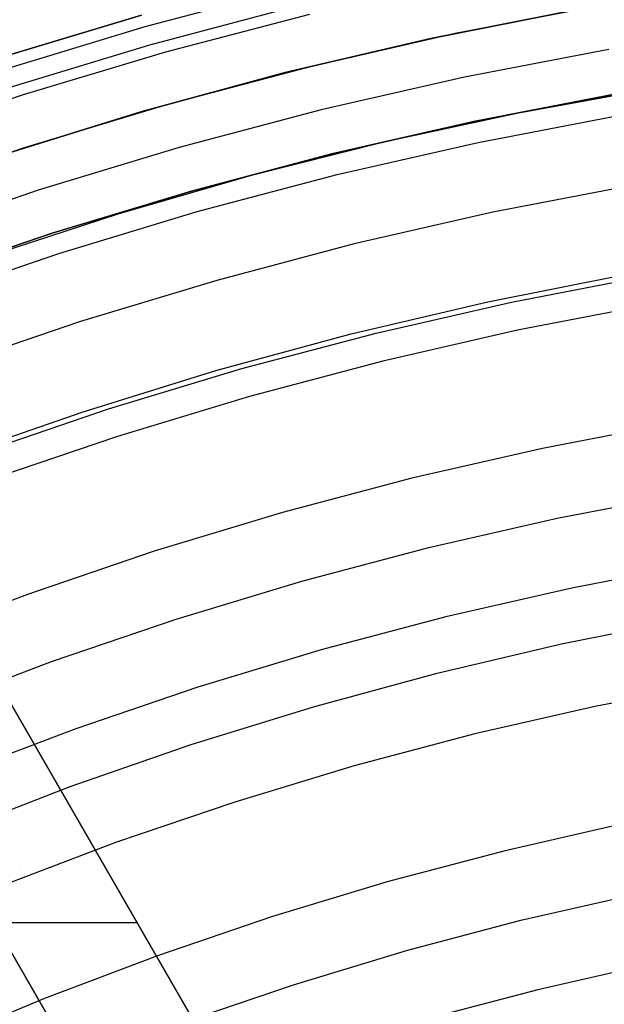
# Model space of a CAD drawing. Header units: millimetres. Extents: x 8926 to 10090, y -5004 to -3986.
# Tile 161 of 256: x 9485.48 to 9494.92, y -4301.17 to -4285.27. Entities that reach past the tile are written whole.
import ezdxf

# ---------------------------------------------------------------- set-up
doc = ezdxf.new("R2010")
doc.units = ezdxf.units.MM
for name, color, linetype in [('1', 7, 'Continuous'), ('COLOR EXT', 7, 'Continuous'), ('luz', 7, 'Continuous')]:
    doc.layers.add(name, color=color, linetype=linetype)
doc.layers.add('BLANCO METALICO', color=7, linetype='Continuous', true_color=0xededed)

msp = doc.modelspace()

# ---------------------------------------------------------------- linework, layer by layer
at = {"layer": '1', "color": 29, "true_color": 0x4d342b}
for p, q in [((9494.487, -4285.106, 42.462), (9492.118, -4285.575, 42.462)), ((9492.118, -4285.575, 51.512), (9494.487, -4285.106, 51.512)), ((9492.345, -4285.526, 60.562), (9494.678, -4285.072, 60.562)), ((9492.118, -4285.575, 42.462), (9489.766, -4286.126, 42.462)), ((9489.766, -4286.126, 51.512), (9492.118, -4285.575, 51.512)), ((9490.029, -4286.06, 60.562), (9492.345, -4285.526, 60.562)), ((9487.733, -4286.674, 60.562), (9490.029, -4286.06, 60.562)), ((9489.766, -4286.126, 42.462), (9487.435, -4286.759, 42.462)), ((9487.435, -4286.759, 51.512), (9489.766, -4286.126, 51.512)), ((9485.459, -4287.365, 60.562), (9487.733, -4286.674, 60.562)), ((9487.435, -4286.759, 42.462), (9485.127, -4287.473, 42.462)), ((9485.127, -4287.473, 51.512), (9487.435, -4286.759, 51.512)), ((9493.037, -4289.827, 76.062), (9495.258, -4289.387, 76.062)), ((9490.832, -4290.344, 76.062), (9493.037, -4289.827, 76.062)), ((9488.647, -4290.937, 76.062), (9490.832, -4290.344, 76.062)), ((9486.484, -4291.606, 76.062), (9488.647, -4290.937, 76.062)), ((9484.345, -4292.349, 76.062), (9486.484, -4291.606, 76.062)), ((9494.231, -4295.349, 70.562), (9496.26, -4294.947, 70.562)), ((9492.218, -4295.821, 70.562), (9494.231, -4295.349, 70.562)), ((9490.222, -4296.363, 70.562), (9492.218, -4295.821, 70.562)), ((9488.246, -4296.974, 70.562), (9490.222, -4296.363, 70.562)), ((9486.293, -4297.653, 70.562), (9488.246, -4296.974, 70.562)), ((9484.364, -4298.399, 70.562), (9486.293, -4297.653, 70.562))]:
    msp.add_line(p, q, dxfattribs=at)
at = {"layer": '1', "color": 250, "true_color": 0x111111}
for p, q in [((9492.512, -4285.491, 47.3), (9494.868, -4285.038, 47.3)), ((9492.512, -4285.491, 56.8), (9494.868, -4285.038, 56.8)), ((9492.512, -4285.491, 52.05), (9494.868, -4285.038, 52.05)), ((9490.173, -4286.025, 47.3), (9492.512, -4285.491, 47.3)), ((9490.173, -4286.025, 56.8), (9492.512, -4285.491, 56.8)), ((9490.173, -4286.025, 52.05), (9492.512, -4285.491, 52.05)), ((9487.854, -4286.639, 47.3), (9490.173, -4286.025, 47.3)), ((9487.854, -4286.639, 56.8), (9490.173, -4286.025, 56.8)), ((9487.854, -4286.639, 52.05), (9490.173, -4286.025, 52.05)), ((9495.723, -4286.382, 45.792), (9493.533, -4286.78, 45.792)), ((9495.118, -4286.47, 56.8), (9492.811, -4286.914, 56.8)), ((9492.811, -4286.914, 58.12), (9495.118, -4286.47, 58.12)), ((9492.811, -4286.914, 57.46), (9495.118, -4286.47, 57.46)), ((9485.557, -4287.333, 47.3), (9487.854, -4286.639, 47.3)), ((9485.557, -4287.333, 56.8), (9487.854, -4286.639, 56.8)), ((9485.557, -4287.333, 52.05), (9487.854, -4286.639, 52.05)), ((9493.533, -4286.78, 45.792), (9491.357, -4287.251, 45.792)), ((9492.811, -4286.914, 56.8), (9490.521, -4287.437, 56.8)), ((9490.521, -4287.437, 58.12), (9492.811, -4286.914, 58.12)), ((9490.521, -4287.437, 57.46), (9492.811, -4286.914, 57.46)), ((9483.286, -4288.106, 47.3), (9485.557, -4287.333, 47.3)), ((9483.286, -4288.106, 56.8), (9485.557, -4287.333, 56.8)), ((9483.286, -4288.106, 52.05), (9485.557, -4287.333, 52.05)), ((9491.357, -4287.251, 45.792), (9489.199, -4287.795, 45.792)), ((9490.521, -4287.437, 56.8), (9488.25, -4288.038, 56.8)), ((9488.25, -4288.038, 58.12), (9490.521, -4287.437, 58.12)), ((9488.25, -4288.038, 57.46), (9490.521, -4287.437, 57.46)), ((9489.199, -4287.795, 45.792), (9487.06, -4288.411, 45.792)), ((9488.25, -4288.038, 56.8), (9486.001, -4288.717, 56.8)), ((9486.001, -4288.717, 58.12), (9488.25, -4288.038, 58.12)), ((9486.001, -4288.717, 57.46), (9488.25, -4288.038, 57.46)), ((9487.06, -4288.411, 45.792), (9484.944, -4289.1, 45.792)), ((9486.001, -4288.717, 56.8), (9483.778, -4289.474, 56.8)), ((9483.778, -4289.474, 58.12), (9486.001, -4288.717, 58.12)), ((9483.778, -4289.474, 57.46), (9486.001, -4288.717, 57.46)), ((9493.424, -4289.83, 61.1), (9495.63, -4289.406, 61.1)), ((9491.234, -4290.33, 61.1), (9493.424, -4289.83, 61.1)), ((9489.063, -4290.905, 61.1), (9491.234, -4290.33, 61.1)), ((9486.912, -4291.554, 61.1), (9489.063, -4290.905, 61.1)), ((9484.786, -4292.278, 61.1), (9486.912, -4291.554, 61.1))]:
    msp.add_line(p, q, dxfattribs=at)
at = {"layer": 'BLANCO METALICO'}
for p, q in [((9496.999, -4316.521, 236.532), (9474.465, -4277.491, 236.532)), ((9496.999, -4316.521, 238.032), (9474.465, -4277.491, 238.032)), ((9496.999, -4316.521, 239.532), (9480.042, -4287.15, 239.532)), ((9480.042, -4287.15, 242.032), (9496.999, -4316.521, 242.032)), ((9496.999, -4316.521, 240.782), (9480.042, -4287.15, 240.782)), ((9478.31, -4288.15, 239.532), (9495.267, -4317.521, 239.532)), ((9495.267, -4317.521, 242.032), (9478.31, -4288.15, 242.032)), ((9478.31, -4288.15, 240.782), (9495.267, -4317.521, 240.782)), ((9485.732, -4297.006, 236.532), (9485.732, -4297.006, 239.532)), ((9485.062, -4299.845, 242.032), (9487.371, -4299.845, 242.032))]:
    msp.add_line(p, q, dxfattribs=at)
at = {"layer": 'COLOR EXT', "color": 30, "true_color": 0xff8d00}
msp.add_line((9485.477, -4298.987, 19.162), (9485.477, -4298.987, 21.262), dxfattribs=at)
at = {"layer": 'luz', "color": 7, "true_color": 0xffffff}
for p, q in [((9489.862, -4284.763, -31.038), (9487.499, -4285.388, -31.038)), ((9487.581, -4285.677, -26.798), (9489.934, -4285.054, -26.798)), ((9485.098, -4285.905, -26.298), (9487.445, -4285.196, -26.298)), ((9485.098, -4285.905, -23.538), (9487.445, -4285.196, -23.538)), ((9487.445, -4285.196, -24.918), (9485.098, -4285.905, -24.918)), ((9490.157, -4285.19, -26.763), (9487.835, -4285.798, -26.763)), ((9487.499, -4285.388, -31.038), (9485.159, -4286.095, -31.038)), ((9485.251, -4286.381, -26.798), (9487.581, -4285.677, -26.798)), ((9487.835, -4285.798, -26.763), (9485.534, -4286.485, -26.763)), ((9494.992, -4285.752, -29.63), (9492.661, -4286.2, -29.63)), ((9492.661, -4286.2, -29.63), (9490.346, -4286.728, -29.63)), ((9485.534, -4286.485, -26.763), (9483.258, -4287.251, -26.763)), ((9490.346, -4286.728, -29.63), (9488.051, -4287.336, -29.63)), ((9492.882, -4287.252, -29.917), (9495.177, -4286.811, -29.917)), ((9488.051, -4287.336, -29.63), (9485.778, -4288.023, -29.63)), ((9490.604, -4287.773, -29.917), (9492.882, -4287.252, -29.917)), ((9488.344, -4288.371, -29.917), (9490.604, -4287.773, -29.917)), ((9495.375, -4287.947, -30.224), (9493.119, -4288.381, -30.224)), ((9485.778, -4288.023, -29.63), (9483.531, -4288.788, -29.63)), ((9486.107, -4289.047, -29.917), (9488.344, -4288.371, -29.917)), ((9493.119, -4288.381, -30.224), (9490.88, -4288.892, -30.224)), ((9490.88, -4288.892, -30.224), (9488.659, -4289.48, -30.224)), ((9483.895, -4289.8, -29.917), (9486.107, -4289.047, -29.917)), ((9488.659, -4289.48, -30.224), (9486.46, -4290.145, -30.224)), ((9495.71, -4289.865, -29.161), (9493.52, -4290.286, -29.161)), ((9486.46, -4290.145, -30.224), (9484.285, -4290.885, -30.224)), ((9493.52, -4290.286, -29.161), (9491.345, -4290.782, -29.161)), ((9491.345, -4290.782, -29.161), (9489.19, -4291.353, -29.161)), ((9489.19, -4291.353, -29.161), (9487.055, -4291.999, -29.161)), ((9496.044, -4291.783, -28.098), (9493.92, -4292.192, -28.098)), ((9487.055, -4291.999, -29.161), (9484.944, -4292.717, -29.161)), ((9493.92, -4292.192, -28.098), (9491.811, -4292.673, -28.098)), ((9491.811, -4292.673, -28.098), (9489.721, -4293.227, -28.098)), ((9494.157, -4293.32, -28.406), (9496.242, -4292.919, -28.406)), ((9489.721, -4293.227, -28.098), (9487.65, -4293.852, -28.098)), ((9492.087, -4293.792, -28.406), (9494.157, -4293.32, -28.406)), ((9487.65, -4293.852, -28.098), (9485.603, -4294.549, -28.098)), ((9490.035, -4294.336, -28.406), (9492.087, -4293.792, -28.406)), ((9496.44, -4294.055, -28.713), (9494.394, -4294.448, -28.713)), ((9488.003, -4294.95, -28.406), (9490.035, -4294.336, -28.406)), ((9494.394, -4294.448, -28.713), (9492.363, -4294.912, -28.713)), ((9485.603, -4294.549, -28.098), (9483.58, -4295.316, -28.098)), ((9485.993, -4295.634, -28.406), (9488.003, -4294.95, -28.406)), ((9492.363, -4294.912, -28.713), (9490.349, -4295.445, -28.713)), ((9490.349, -4295.445, -28.713), (9488.355, -4296.048, -28.713)), ((9484.008, -4296.387, -28.406), (9485.993, -4295.634, -28.406)), ((9488.355, -4296.048, -28.713), (9486.383, -4296.719, -28.713)), ((9496.775, -4295.973, -27.65), (9494.795, -4296.354, -27.65)), ((9494.795, -4296.354, -27.65), (9492.829, -4296.802, -27.65)), ((9486.383, -4296.719, -28.713), (9484.435, -4297.458, -28.713)), ((9492.829, -4296.802, -27.65), (9490.88, -4297.318, -27.65)), ((9490.88, -4297.318, -27.65), (9488.951, -4297.902, -27.65)), ((9488.951, -4297.902, -27.65), (9487.042, -4298.551, -27.65)), ((9495.195, -4298.259, -26.587), (9493.295, -4298.693, -26.587)), ((9487.042, -4298.551, -27.65), (9485.157, -4299.266, -27.65)), ((9493.295, -4298.693, -26.587), (9491.411, -4299.192, -26.587)), ((9491.411, -4299.192, -26.587), (9489.546, -4299.756, -26.587)), ((9493.571, -4299.812, -26.895), (9495.432, -4299.387, -26.895)), ((9489.546, -4299.756, -26.587), (9487.701, -4300.383, -26.587)), ((9491.726, -4300.301, -26.895), (9493.571, -4299.812, -26.895)), ((9489.898, -4300.853, -26.895), (9491.726, -4300.301, -26.895)), ((9487.701, -4300.383, -26.587), (9485.879, -4301.074, -26.587)), ((9495.669, -4300.516, -27.202), (9493.847, -4300.932, -27.202)), ((9488.091, -4301.468, -26.895), (9489.898, -4300.853, -26.895)), ((9493.847, -4300.932, -27.202), (9492.04, -4301.41, -27.202)), ((9485.879, -4301.074, -26.587), (9484.081, -4301.828, -26.587))]:
    msp.add_line(p, q, dxfattribs=at)

doc.saveas('drawing.dxf')
